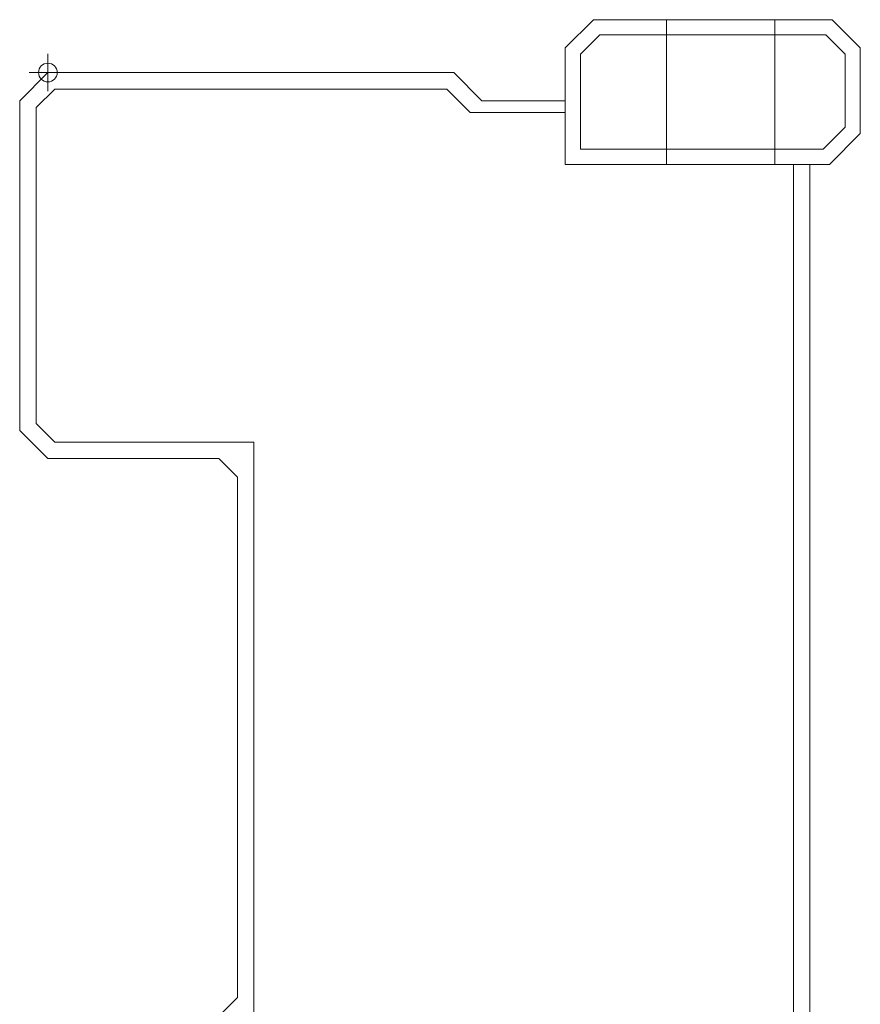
# Model space of a CAD drawing. Header units: metres. Extents: x -49 to 152, y -127 to 99.
# Tile 174 of 177: x 15 to 35, y 75 to 99. Entities that reach past the tile are written whole.
import ezdxf

# ---------------------------------------------------------------- set-up
doc = ezdxf.new("R2010")
doc.units = ezdxf.units.M
doc.layers.add('_OG 3 - B (3D)', color=7, linetype='Continuous', lineweight=9)
doc.layers.add('COE_Bestand-allg.', color=7, linetype='Continuous', lineweight=9)

# ---------------------------------------------------------------- blocks, each defined once
blk = doc.blocks.new('Group-56')
at = {"layer": 'COE_Bestand-allg.', "color": 7, "linetype": 'Continuous', "lineweight": 9, "transparency": 33554687}
for p, q in [((28.845, 98.663), (28.165, 97.983)), ((28.845, 98.663), (34.6, 98.663)), ((30.605, 98.298), (30.605, 98.663)), ((33.215, 98.663), (33.215, 98.298)), ((34.6, 98.663), (35.28, 97.983)), ((28.996, 98.298), (28.53, 97.831)), ((28.996, 98.298), (34.449, 98.298)), ((30.605, 97.048), (30.605, 98.298)), ((33.215, 95.538), (33.215, 98.298)), ((34.449, 98.298), (34.915, 97.831)), ((15.685, 97.838), (15.685, 96.938)), ((28.165, 95.173), (28.165, 97.983)), ((28.53, 95.538), (28.53, 97.831)), ((34.915, 96.069), (34.915, 97.831)), ((35.28, 95.918), (35.28, 97.983)), ((15.685, 97.388), (15.005, 96.708)), ((15.235, 97.388), (16.135, 97.388)), ((16.135, 97.388), (15.685, 97.388)), ((25.475, 97.388), (15.685, 97.388)), ((25.475, 97.388), (26.155, 96.708)), ((15.851, 96.988), (15.405, 96.542)), ((25.309, 96.988), (15.851, 96.988)), ((25.309, 96.988), (25.874, 96.423)), ((30.605, 97.048), (30.605, 95.538)), ((15.005, 88.758), (15.005, 96.708)), ((28.16, 96.708), (26.155, 96.708)), ((15.405, 88.923), (15.405, 96.542)), ((25.874, 96.423), (28.165, 96.423)), ((34.915, 96.069), (34.384, 95.538)), ((35.28, 95.918), (34.535, 95.173)), ((28.53, 95.538), (34.384, 95.538)), ((30.605, 95.173), (30.605, 95.538)), ((33.215, 95.538), (33.215, 95.173)), ((28.165, 95.173), (34.535, 95.173)), ((33.665, 95.173), (33.665, 74.328)), ((34.065, 73.928), (34.065, 95.173)), ((15.405, 88.923), (15.851, 88.478)), ((15.005, 88.758), (15.685, 88.078)), ((20.655, 88.478), (15.851, 88.478)), ((20.655, 74.478), (20.655, 88.478)), ((15.685, 88.078), (19.809, 88.078)), ((19.809, 88.078), (20.255, 87.632)), ((20.255, 75.083), (20.255, 87.632)), ((20.255, 75.083), (19.809, 74.638))]:
    blk.add_line(p, q, dxfattribs=at)
blk.add_circle((15.685, 97.388), 0.225, dxfattribs=at)
blk = doc.blocks.new('OG 3 - B (3D)')
at = {"layer": 'COE_Bestand-allg.', "color": 7, "transparency": 33554687}
blk.add_blockref('Group-56', (0, 0), dxfattribs=at)

msp = doc.modelspace()

# ---------------------------------------------------------------- block references
at = {"layer": '_OG 3 - B (3D)'}
msp.add_blockref('OG 3 - B (3D)', (0, 0), dxfattribs=at)

doc.saveas('drawing.dxf')
